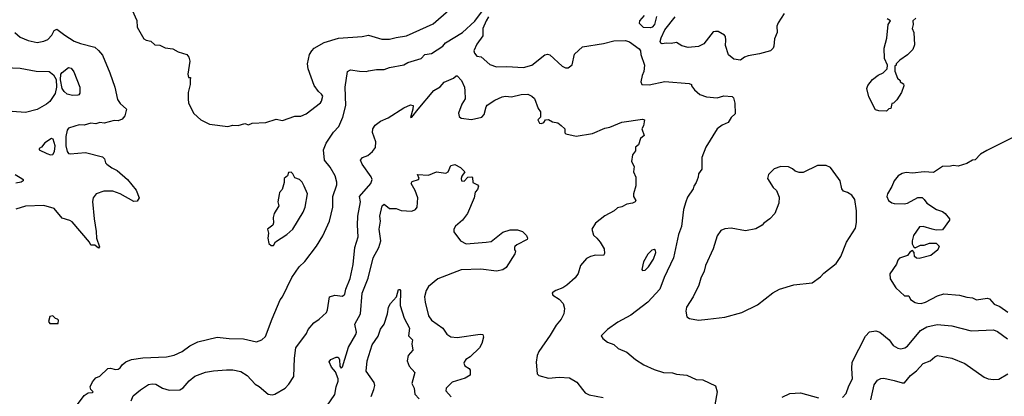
# Model space of a CAD drawing. Extents: x 1678431 to 1860718, y 384618 to 522882.
# Tile 81 of 256: x 1769820 to 1777368, y 390651 to 393543. Entities that reach past the tile are written whole.
import ezdxf

# ---------------------------------------------------------------- set-up
doc = ezdxf.new("R2010")
doc.units = 0

msp = doc.modelspace()

# ---------------------------------------------------------------- linework, layer by layer
at = {"layer": '0CON10XD'}
for points in [[(1770225, 390536.9), (1770315, 390656.9), (1770345, 390678.6), (1770379.5, 390680.5), (1770383.3, 390685), (1770364.2, 390704.2), (1770360.8, 390725), (1770377.7, 390762.3), (1770405, 390792.5), (1770435, 390806.7), (1770495.7, 390864.3), (1770515, 390868.1), (1770555, 390858.5), (1770575, 390860), (1770589.8, 390870.2), (1770606.2, 390893.8), (1770635, 390916.5), (1770676, 390934), (1770765, 390946.1), (1770945.5, 390954.5), (1771005, 390967.8), (1771065, 390995.6), (1771125, 391039.4), (1771185, 391068.9), (1771335, 391106.7), (1771425, 391094.4), (1771535, 391093.5), (1771635, 391069.2), (1771675.7, 391084.3), (1771705, 391110), (1771754.6, 391245.4), (1771817.6, 391392.4), (1771834.5, 391415.5), (1771905.7, 391565), (1771963.1, 391646.9), (1772005, 391687.1), (1772095.4, 391804.6), (1772145, 391883.8), (1772194.5, 391995.5), (1772220.9, 392105), (1772220.4, 392185), (1772251.5, 392275), (1772252.2, 392295), (1772239.4, 392345), (1772200.6, 392410.6), (1772155.8, 392465), (1772150, 392545), (1772169.2, 392595), (1772225, 392679.2), (1772267, 392723), (1772296.4, 392795), (1772319.5, 392885), (1772314.5, 393025), (1772334.2, 393145.8), (1772355, 393158.8), (1772425, 393147.5), (1772475, 393144.3), (1772495, 393149.2), (1772555, 393160), (1772615, 393160), (1772655, 393175.8), (1772765, 393197.1), (1772795, 393215.6), (1772896.7, 393245), (1772925, 393276.7), (1772977.5, 393282.5), (1773065, 393340.8), (1773085, 393365.7), (1773215, 393444.4), (1773308, 393532), (1773477.6, 393762.4)], [(1770683.3, 393615), (1770717, 393537), (1770720, 393485), (1770772.5, 393395), (1770790, 393385), (1770825, 393378.8), (1770855, 393350), (1770893.3, 393346.7), (1770935, 393328), (1770995, 393318.8), (1771036.1, 393296.1), (1771102.5, 393275), (1771116.7, 393255), (1771123.6, 393223.6), (1771108.8, 393125), (1771115, 393100), (1771130, 393100), (1771127.5, 393082.5), (1771125.7, 393045), (1771111.9, 392985), (1771110.6, 392935), (1771115, 392902.5), (1771155, 392823.3), (1771207.5, 392775), (1771275, 392740), (1771415, 392723.3)], [(1771415, 392723.3), (1771455, 392733.8), (1771495, 392731.2), (1771545, 392746), (1771575, 392736.7), (1771601.7, 392748.3), (1771706.1, 392753.9), (1771785, 392780), (1771835, 392770), (1771928.3, 392801.7), (1771975, 392802.5), (1772015, 392820), (1772125, 392904), (1772135, 392917.5), (1772144, 392955), (1772135, 392971.2), (1772110.9, 392990.9), (1772078.7, 393038.7), (1772032.2, 393165), (1772026.5, 393205), (1772042.5, 393275), (1772060, 393305), (1772078, 393325), (1772155, 393366.7), (1772265, 393402.2), (1772445, 393414.6), (1772494.4, 393424.4), (1772595, 393393.6), (1772655, 393392.3), (1772705, 393405.4), (1772785, 393420), (1772988.5, 393511.5), (1773110, 393615)], [(1773415, 393564.8), (1773395, 393534.7), (1773371.2, 393475), (1773370, 393420), (1773324.4, 393355), (1773302.2, 393305), (1773307.8, 393285), (1773324, 393264), (1773357.4, 393257.4), (1773425, 393199.4), (1773475, 393181.4), (1773555, 393184.4), (1773683.4, 393176.6), (1773746.2, 393195), (1773846.5, 393273.5)], [(1774702.7, 393567.3), (1774686.2, 393505), (1774667.5, 393485), (1774655, 393480), (1774603, 393483), (1774572.5, 393515), (1774573.3, 393535), (1774610, 393575)], [(1775680.7, 393589.3), (1775635, 393520), (1775624.1, 393494.1), (1775625.7, 393445), (1775605.8, 393395), (1775601.2, 393338.8), (1775596.2, 393325), (1775575.5, 393304.5), (1775490.3, 393279.7), (1775405.6, 393264.4), (1775377.5, 393255), (1775345, 393232.5), (1775295, 393238.8), (1775253, 393273), (1775231.2, 393345), (1775233.3, 393385), (1775231.2, 393415), (1775223.3, 393425), (1775175, 393452.5), (1775155, 393452.5), (1775135, 393450), (1775065, 393357.5), (1775025, 393336.7), (1774945, 393330), (1774895, 393341.2), (1774855, 393368.8), (1774815, 393360), (1774775, 393363.3), (1774745, 393357.5), (1774735, 393362.5), (1774730, 393375), (1774736.7, 393405), (1774766, 393464), (1774843.8, 393565)], [(1776690, 393555), (1776668, 393535), (1776670, 393505), (1776662, 393475), (1776673.3, 393445), (1776680.7, 393349.3), (1776666.7, 393315), (1776625.8, 393274.2), (1776567, 393233), (1776540, 393205), (1776540, 393195), (1776530, 393185), (1776528.3, 393148.3), (1776550, 393095), (1776570, 393075), (1776570, 393065), (1776595, 393050), (1776597.5, 393035), (1776580, 392985), (1776543, 392927), (1776518.3, 392901.7), (1776505, 392900), (1776498.3, 392861.7), (1776481.7, 392858.3), (1776465, 392840), (1776405, 392842.5), (1776381.7, 392851.7), (1776330.5, 392950.5), (1776313.8, 393015), (1776321.7, 393038.3), (1776357.5, 393085), (1776401.7, 393118.3), (1776440, 393135), (1776470, 393165), (1776472.5, 393195), (1776450, 393245), (1776446.7, 393325), (1776467.7, 393402.3), (1776478, 393505), (1776496.2, 393535), (1776469.4, 393549.4)], [(1769782.5, 393445), (1769825, 393408.8), (1769885, 393384.3), (1769955, 393368.6), (1770005, 393378.1), (1770035, 393391.4), (1770065.7, 393424.3), (1770085, 393460), (1770105, 393471.4), (1770165, 393424.3), (1770238.5, 393378.5), (1770285, 393360), (1770395, 393331.4), (1770425, 393307.1), (1770455, 393270.8), (1770511.5, 393135), (1770548.9, 393025), (1770570.9, 392930.9), (1770590.5, 392900.5), (1770638.8, 392855), (1770626.7, 392805), (1770605, 392780), (1770575, 392766), (1770545, 392768), (1770468.8, 392748.8), (1770435, 392752.5), (1770405, 392743.8), (1770365, 392748.8), (1770315, 392733.8), (1770275, 392736), (1770243.2, 392726.8), (1770195, 392710), (1770183.8, 392695), (1770173.1, 392645), (1770173, 392575), (1770185, 392530), (1770195, 392515.7), (1770207.9, 392512.1), (1770325, 392524.3), (1770455, 392489.4), (1770470, 392475), (1770478.8, 392445), (1770488, 392435), (1770526.7, 392405), (1770568, 392385), (1770645.8, 392315), (1770712.9, 392235), (1770735.6, 392175.6), (1770719.8, 392150.2), (1770695, 392147.1), (1770591.2, 392205), (1770535, 392227.8), (1770465, 392225.6), (1770406.2, 392205), (1770384, 392175), (1770378.3, 392148.3), (1770390.6, 392015), (1770407, 391917), (1770408, 391865), (1770431.7, 391798.3), (1770425, 391790), (1770395, 391812.5), (1770365, 391812.5), (1770354.2, 391834.2), (1770221.1, 391991.1), (1770205, 392001.4), (1770145, 392018.8), (1770085, 392092.5), (1770005, 392117.5), (1769865, 392112.5), (1769791.3, 392088.7)], [(1773846.5, 393273.5), (1773865, 393279.4), (1773885, 393274.3), (1773978.8, 393185), (1774005, 393172.9), (1774024.2, 393174.2), (1774054.2, 393195.8), (1774072.7, 393277.3), (1774135, 393334), (1774295, 393359.4), (1774375, 393380.8), (1774465, 393383.8), (1774495, 393373.3), (1774569.5, 393319.5), (1774580, 393305), (1774582, 393275), (1774610, 393195), (1774605.8, 393145), (1774590.8, 393115), (1774581.2, 393065), (1774590, 393045), (1774645, 393042.9), (1774765, 393067.8), (1774953, 393053), (1774970, 393045), (1774970, 393035), (1774992.5, 393005), (1775035, 392968), (1775085, 392950.8), (1775165.8, 392944.2), (1775218.3, 392958.3), (1775282.5, 392952.5), (1775292.5, 392942.5), (1775303, 392903), (1775305, 392820), (1775275, 392792.5), (1775252.5, 392755), (1775205, 392732.5), (1775166.7, 392705), (1775081.2, 392565), (1775050, 392485), (1775048.8, 392395), (1775025, 392360), (1775022.5, 392335), (1775006.7, 392293.3), (1774987.5, 392265), (1774983.3, 392245), (1774940.3, 392179.7), (1774925.8, 392145), (1774908.6, 392085), (1774894, 391955), (1774870, 391895), (1774832.5, 391715), (1774761.4, 391565), (1774728.6, 391475), (1774634.2, 391375), (1774505, 391275.8), (1774405, 391220), (1774326.2, 391165), (1774277.5, 391115), (1774290, 391095), (1774325, 391066.2), (1774375, 391048.8), (1774408.8, 391018.8), (1774475, 390990), (1774540, 390935), (1774605, 390894.2), (1774685, 390857.1), (1774755.6, 390835.6), (1774825, 390832.5), (1774855, 390821.4), (1774935, 390814), (1775005, 390780), (1775057.3, 390777.3), (1775155, 390733.3), (1775167.5, 390685), (1775148.8, 390585)], [(1769705, 393175.6), (1769825, 393171.5), (1769947.2, 393147.2), (1770046.4, 393146.4), (1770079.5, 393119.5), (1770098.9, 393085), (1770101.8, 393025), (1770092.6, 392977.4), (1770050.6, 392915), (1770025, 392894.4), (1769955, 392853.1), (1769865, 392829.5), (1769625, 392848.2)], [(1770225, 392962.2), (1770185, 392970.8), (1770160.7, 392990.7), (1770145.5, 393015.5), (1770132.4, 393082.4), (1770136.7, 393125), (1770145, 393138.6), (1770195, 393176), (1770215, 393171.2), (1770235, 393143.3), (1770280, 393025), (1770282.2, 392977.8), (1770274.5, 392965.5), (1770265, 392962.5), (1770225, 392962.2)], [(1770674.2, 390615.8), (1770688.8, 390655), (1770745, 390702.5), (1770807.6, 390742.4), (1770835, 390748.6), (1770865, 390744.2), (1770915, 390713.1), (1770965, 390699.1), (1771048.9, 390701.1), (1771073.6, 390716.4), (1771118.6, 390771.4), (1771163.8, 390806.2), (1771245, 390838.1), (1771305, 390847.1), (1771404.3, 390855.7), (1771455, 390854.3), (1771515, 390841.9), (1771565, 390812), (1771625, 390746), (1771655, 390728), (1771725, 390667.5), (1771755, 390663.3), (1771775, 390668.8), (1771855, 390713.8), (1771883.8, 390745), (1771922, 390805), (1771927.1, 390945), (1771937.1, 391025), (1772019.4, 391135), (1772032.5, 391165), (1772075, 391216), (1772117, 391243), (1772172.5, 391295), (1772180.8, 391315), (1772195.7, 391414.3), (1772235, 391427.1), (1772295, 391420.8), (1772313.2, 391436.8), (1772321.5, 391475), (1772354.4, 391555), (1772375.9, 391664.1), (1772390, 391795), (1772415.5, 391875), (1772409.1, 391965), (1772412.5, 392035), (1772431.5, 392145), (1772425.6, 392185), (1772510.8, 392285), (1772522.5, 392315), (1772515.5, 392335.5), (1772445.8, 392435), (1772433.1, 392465), (1772448.8, 392485), (1772488.7, 392501.3), (1772525, 392531.4), (1772547, 392563), (1772550, 392605), (1772523.9, 392676.1), (1772526.1, 392703.9), (1772546.1, 392733.9), (1772585.9, 392764.1), (1772645, 392790.8), (1772765, 392866.2), (1772815, 392890), (1772836, 392885), (1772833.3, 392855), (1772815, 392793.3), (1772825, 392794.4), (1772874.6, 392855.4), (1772995, 392998.9), (1773042.9, 393027.1), (1773075, 393062.9), (1773145.9, 393094.1), (1773165, 393112.5), (1773175, 393112.5), (1773207.5, 393075), (1773228.9, 393025), (1773233, 392997), (1773234.3, 392935), (1773210.6, 392895), (1773183.3, 392825), (1773189.7, 392799.7), (1773205, 392787.1), (1773283.6, 392776.4), (1773363.8, 392795), (1773380, 392815), (1773395.6, 392874.4), (1773404.4, 392885.6), (1773463.6, 392926.4), (1773519.2, 392950.8), (1773545, 392955.8), (1773589.5, 392950.5), (1773665, 392968), (1773715, 392970.8), (1773747, 392957), (1773767.3, 392937.3), (1773795, 392860), (1773812.5, 392835), (1773812.5, 392795), (1773792.5, 392775), (1773805, 392747.5), (1773820, 392745), (1773837.5, 392755), (1773850, 392775), (1773875, 392776.7), (1773905, 392760), (1773945, 392751.2), (1773971.9, 392731.9), (1773998.8, 392705), (1774000, 392675), (1774007, 392667), (1774085, 392648), (1774211.3, 392668.7), (1774305, 392710), (1774345, 392718.6), (1774435.8, 392755.8), (1774595, 392780), (1774610, 392775), (1774601.7, 392728.3), (1774590, 392705), (1774606.7, 392655), (1774579.3, 392630.7), (1774565, 392582.5), (1774540, 392565), (1774540, 392535), (1774517.5, 392505), (1774510, 392455), (1774530, 392415), (1774526.2, 392375), (1774543.3, 392335), (1774543.6, 392266.4), (1774526.7, 392205), (1774526.7, 392185), (1774543.3, 392155), (1774537.5, 392145), (1774517.5, 392135), (1774475, 392127.5), (1774435, 392106.7), (1774402.3, 392097.7), (1774376.7, 392075), (1774305, 392036), (1774235, 391981.2), (1774206.2, 391935), (1774218, 391888), (1774245, 391866), (1774271.2, 391835), (1774300, 391785), (1774303, 391747), (1774296.7, 391733.3), (1774235, 391736), (1774195, 391726.2), (1774165, 391710), (1774118, 391655), (1774101.4, 391595), (1774077.6, 391562.4), (1774015, 391505.6), (1773983.3, 391485), (1773930, 391465), (1773903.3, 391445), (1773907, 391427), (1773956.8, 391396.8), (1773985.8, 391365), (1773997, 391327), (1773992.5, 391285), (1773972, 391245), (1773932.4, 391197.6), (1773887.8, 391122.2), (1773799.2, 390995), (1773785.8, 390965), (1773778.6, 390915), (1773786.7, 390825), (1773800.3, 390810.3), (1773875, 390790.6), (1773955, 390798.6), (1774035, 390792.5), (1774091.1, 390761.1), (1774135.8, 390705), (1774155, 390679.2), (1774185, 390662), (1774293.2, 390643.2)], [(1777503.8, 392675), (1777235, 392540), (1777185, 392511.4), (1777145, 392466.2), (1777125, 392463.3), (1777081.7, 392438.3), (1777015, 392418), (1776975, 392423.3), (1776955, 392417.5), (1776893.6, 392416.4), (1776825, 392370), (1776755, 392373.8), (1776665, 392365.8), (1776615, 392370), (1776585, 392362), (1776555, 392343.3), (1776525, 392306.7), (1776507, 392263), (1776472, 392205), (1776468.8, 392185), (1776480, 392155), (1776505, 392136.7), (1776525, 392131.2), (1776599.7, 392130.3), (1776626.7, 392135), (1776705, 392178), (1776737.3, 392177.3), (1776755, 392163.3), (1776775, 392133.3), (1776847.5, 392085), (1776895, 392070), (1776915, 392056.2), (1776948.8, 392015), (1776947.5, 392005), (1776895, 391930), (1776845, 391926.2), (1776814.2, 391934.2), (1776745, 391955.8), (1776717.7, 391952.3), (1776672.5, 391885), (1776661.4, 391845), (1776663, 391823), (1776671.2, 391801.2), (1776685, 391792.5), (1776725, 391811.2), (1776755, 391811.2), (1776795, 391826.7), (1776845, 391827.5), (1776867.5, 391805), (1776857.5, 391775), (1776805, 391733.3), (1776715, 391710), (1776695, 391713.3), (1776680, 391725), (1776676.4, 391756.4), (1776665, 391770), (1776645, 391757.5), (1776625, 391732.5), (1776565, 391712.5), (1776552.3, 391697.7), (1776541.2, 391665), (1776489.3, 391590.7), (1776493.2, 391553.2), (1776536.2, 391485), (1776602.7, 391422.7), (1776635, 391422.5), (1776650, 391395), (1776685, 391370.8), (1776705, 391365.8), (1776730, 391365), (1776765, 391374.3), (1776856.4, 391423.6), (1776905, 391438.1), (1777025, 391429.4), (1777082.1, 391412.1), (1777125, 391407.8), (1777155, 391391.9), (1777235.6, 391405.6), (1777255, 391399.2), (1777290.3, 391360.3), (1777335, 391340), (1777395, 391297.5)], [(1770055, 392506), (1770075, 392509.2), (1770087.8, 392532.2), (1770091.4, 392575), (1770077.1, 392625), (1770065, 392630), (1770011.7, 392598.3), (1769986.4, 392563.6), (1769970, 392555), (1769970, 392545), (1770027.5, 392515), (1770055, 392506)], [(1772174.4, 390575), (1772235.8, 390665), (1772245.6, 390725), (1772262.5, 390767.5), (1772261.9, 390785), (1772240.5, 390840.5), (1772210.4, 390875), (1772193.6, 390916.4), (1772206.2, 390935), (1772245, 390952.2), (1772262, 390952), (1772272, 390935), (1772275, 390883.3), (1772285, 390866.7), (1772295, 390876.7), (1772340.2, 391029.8), (1772397.7, 391125), (1772402.1, 391145), (1772390.4, 391205), (1772432.1, 391285), (1772445.6, 391444.4), (1772491, 391559), (1772529.6, 391715), (1772573.1, 391795), (1772588.9, 391845), (1772576.8, 391935), (1772587.3, 391995), (1772580.4, 392035), (1772599.4, 392115), (1772615, 392127.1), (1772655, 392094.4), (1772705, 392094.2), (1772745, 392078.1), (1772825, 392072.2), (1772853.8, 392086.2), (1772867.1, 392102.9), (1772872.2, 392175), (1772851.1, 392231.1), (1772820, 392285), (1772830, 392300), (1772876.7, 392315), (1772882.5, 392325), (1772870, 392355), (1772955, 392350), (1773015, 392374), (1773085.7, 392364.3), (1773106, 392375), (1773125.8, 392424.2), (1773155, 392431.2), (1773198.8, 392408.8), (1773232.5, 392375), (1773208.3, 392341.7), (1773203.6, 392323.6), (1773207, 392307), (1773227, 392303), (1773255, 392333.3), (1773286.4, 392336.4), (1773292.5, 392332.5), (1773293.3, 392293.3), (1773330, 392275), (1773337.5, 392265), (1773330.7, 392239.3), (1773311.4, 392218.6), (1773304.3, 392175), (1773252.5, 392055), (1773213.5, 392005), (1773162.1, 391957.9), (1773149.4, 391935), (1773147.1, 391915), (1773198.6, 391845), (1773243.4, 391823.4), (1773395, 391834.4), (1773435, 391839.4), (1773525, 391912.9), (1773580.9, 391929.1), (1773635, 391928.9), (1773675, 391916.9), (1773706.2, 391885), (1773713.8, 391865), (1773711.2, 391855), (1773630, 391815), (1773617, 391803), (1773612.5, 391795), (1773612.5, 391775), (1773620, 391765), (1773616.2, 391745), (1773549.1, 391640.9), (1773525, 391622.5), (1773475, 391612.1), (1773355, 391627.3), (1773205, 391621.9), (1773025, 391552.5), (1772955, 391494), (1772935, 391463.3), (1772924.4, 391415), (1772927.8, 391375), (1772955, 391270), (1772976, 391235), (1773063.8, 391173.8), (1773095, 391127.5), (1773125, 391109.1), (1773175, 391102.9), (1773349.1, 391129.1), (1773370, 391125), (1773375.7, 391105), (1773363.8, 391056.2), (1773346.2, 391023.8), (1773274.6, 390955.4), (1773240, 390935), (1773226.2, 390915), (1773223.8, 390905), (1773233.8, 390885), (1773266.1, 390866.1), (1773273.6, 390853.6), (1773273.3, 390815), (1773235, 390790), (1773135, 390759.4), (1773090, 390715), (1773087.5, 390695), (1773127, 390647)], [(1775025, 391237.5), (1775095, 391244.3), (1775225, 391259.4), (1775355, 391294.3), (1775476.2, 391355), (1775592.8, 391447.2), (1775645, 391473.1), (1775755, 391507.1), (1775895, 391523.8), (1775960.3, 391569.7), (1775985, 391596), (1776079.7, 391670.3), (1776115.5, 391724.5), (1776159.2, 391835), (1776227.9, 391942.1), (1776234.3, 391985), (1776235.6, 392075), (1776223, 392163), (1776198.8, 392195), (1776165, 392216.2), (1776135, 392226.7), (1776123.8, 392245), (1776108.6, 392305), (1776097.1, 392325), (1776035, 392407.5), (1776003.1, 392423.1), (1775935.6, 392424.4), (1775825, 392368.8), (1775795, 392370), (1775765, 392380), (1775745, 392397.5), (1775713, 392413), (1775655, 392416.2), (1775605, 392398.8), (1775561.2, 392355), (1775552.5, 392325), (1775596.2, 392255), (1775620.5, 392230.5), (1775641.7, 392181.7), (1775640, 392135), (1775608, 392055), (1775571.2, 392015), (1775525, 391982), (1775511.2, 391965), (1775463.2, 391936.8), (1775385, 391922.5), (1775275, 391942.5), (1775225, 391937.5), (1775195, 391923.8), (1775167, 391883), (1775135.7, 391785), (1775076.9, 391655), (1775067, 391613), (1775041.7, 391558.3), (1775025.7, 391505), (1774983.1, 391415), (1774930.8, 391335), (1774925.8, 391305), (1774935, 391262.5), (1774955, 391248), (1775025, 391237.5)], [(1769785, 392354.2), (1769836.7, 392325), (1769846.7, 392315), (1769846.7, 392305), (1769832.5, 392295), (1769791.3, 392288.7)], [(1771748.3, 391808.3), (1771765, 391810), (1771782, 391838), (1771867.3, 391892.7), (1771915, 391933.8), (1771994, 392065), (1772009.2, 392105), (1772025.8, 392205), (1772002, 392265), (1771986, 392295), (1771965.6, 392315.6), (1771928.3, 392328.3), (1771915, 392360), (1771901.7, 392371.7), (1771880, 392370), (1771872.5, 392345), (1771847.5, 392325), (1771846.4, 392293.6), (1771831.7, 392238.3), (1771813, 392217), (1771808.3, 392201.7), (1771800, 392145), (1771806.4, 392113.6), (1771770, 392055), (1771763.3, 392025), (1771767, 391983), (1771760, 391965), (1771720, 391935), (1771727.5, 391905), (1771722.5, 391865), (1771730, 391825), (1771748.3, 391808.3)], [(1774595, 391617.5), (1774615, 391621.2), (1774640, 391645), (1774678.8, 391705), (1774696.4, 391756.4), (1774695, 391770), (1774685, 391777.5), (1774665, 391772.5), (1774635, 391743.8), (1774602.5, 391685), (1774590, 391625), (1774595, 391617.5)], [(1772515, 390650), (1772536.1, 390705), (1772541.5, 390735), (1772538.1, 390758.1), (1772475.7, 390845.7), (1772485, 390923.3), (1772523.2, 391046.8), (1772567.4, 391112.6), (1772585, 391166.2), (1772614.2, 391205.8), (1772638.8, 391285), (1772646.2, 391335), (1772663.8, 391365), (1772709.2, 391415), (1772725, 391472.5), (1772735, 391472.5), (1772738.8, 391465), (1772738, 391348), (1772768.3, 391251.7), (1772807.2, 391175), (1772800.6, 391115), (1772831.2, 391085), (1772826, 391055), (1772832.9, 391005), (1772797.1, 390965), (1772790, 390925), (1772805, 390883.3), (1772848.8, 390835), (1772825, 390750), (1772845, 390713.3), (1772848.8, 390668.8), (1772883, 390633)], [(1770115, 391210), (1770117.5, 391235), (1770110, 391245), (1770095, 391250), (1770075, 391270), (1770050, 391265), (1770040, 391225), (1770051.7, 391211.7), (1770115, 391210)], [(1776127, 390643), (1776155, 390673.8), (1776175, 390731.2), (1776203.3, 390785), (1776198.5, 390865), (1776202.9, 390915), (1776305, 391113.8), (1776335, 391145.8), (1776384.1, 391154.1), (1776415, 391144), (1776485, 391084.4), (1776515, 391042.5), (1776552.2, 391022.2), (1776575, 391017.2), (1776605, 391022.7), (1776625, 391037.3), (1776725, 391156.2), (1776774.3, 391185.7), (1776852.4, 391202.4), (1776965, 391192.9), (1777115, 391155.6), (1777285, 391162.5), (1777315, 391149.4), (1777392, 391092)], [(1776344.4, 390625), (1776370.8, 390740.8), (1776395, 390776), (1776421.7, 390788.3), (1776445, 390790.6), (1776525, 390774.3), (1776585, 390754.2), (1776602.5, 390755), (1776649.5, 390810.5), (1776695, 390847.5), (1776745, 390904), (1776800, 390925), (1776834.4, 390955.6), (1776855, 390964), (1776965.5, 390945.5), (1777065, 390904), (1777215, 390799.4), (1777245, 390786.7), (1777285, 390780.6), (1777325, 390783.5), (1777395, 390824.6)], [(1775665, 390644.3), (1775725, 390673.1), (1775805, 390678.1), (1775945, 390640)]]:
    msp.add_lwpolyline(points, dxfattribs=at)

doc.saveas('drawing.dxf')
